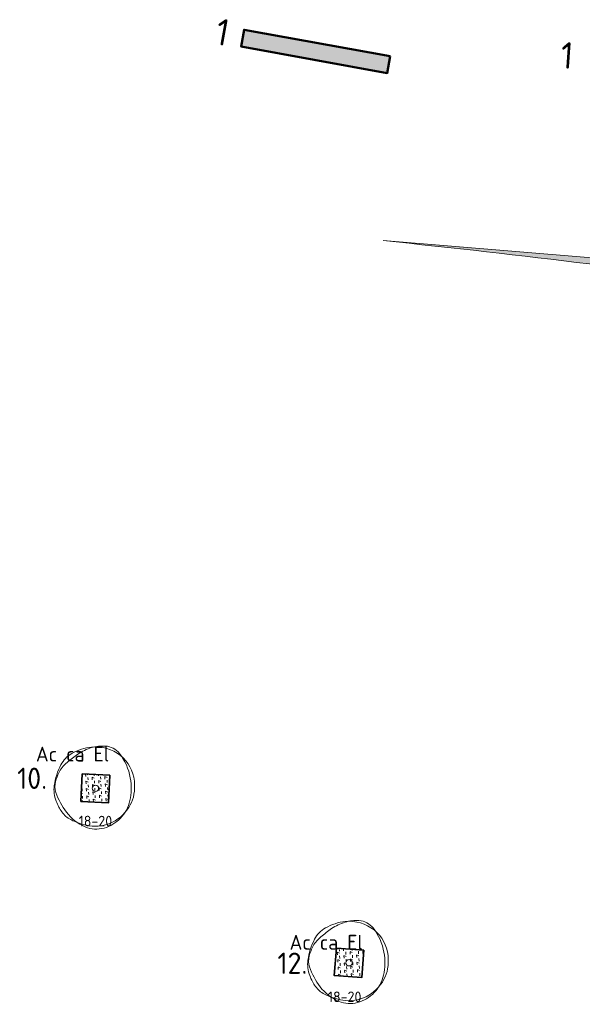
# Model space of a CAD drawing. Header units: metres. Extents: x 167415 to 168367, y 462435 to 462930.
# Tile 7 of 146: x 167543 to 167570, y 462667 to 462713. Entities that reach past the tile are written whole.
import ezdxf
from ezdxf.enums import TextEntityAlignment as Align

# ---------------------------------------------------------------- set-up
doc = ezdxf.new("R2010")
doc.units = ezdxf.units.M
doc.header["$LTSCALE"] = 0.2
for name, color, linetype, lineweight in [('N-PV-GR-BOOM-afmeting', 90, 'Continuous', 25), ('N-PV-GR-BOOM-GRANULAAT-S', 90, 'Continuous', 20), ('N-WE-GR-BEPLANTING_CULTUUR-A-200', 46, 'Continuous', 18), ('N-WE-GR-BEPLANTING_CULTUUR-G', 46, 'Continuous', 35), ('N-WE-GR-BEPLANTING_CULTUUR-T35', 46, 'Continuous', 35), ('N-WE-GR-KRUIDEN-G 1 vochtig onderlangs greppels en wadi', 90, 'Continuous', 50), ('N-WE-GR-KRUIDEN-G 1 vochtig onderlangs greppels en wadi_T', 90, 'Continuous', 20), ('N-WE-GR-KRUIDEN-G 2 droog  beheergroep wadimengsel-A', 253, 'Continuous', 35), ('N_WE_GR_GRAS_WRM_RVA kruidenmengsel 2_B102-A', 141, 'Continuous', 18), ('N_WE_GR_GRAS_WRM_RVA kruidenmengsel 2_B102-G', 141, 'Continuous', 18)]:
    doc.layers.add(name, color=color, linetype=linetype, lineweight=lineweight)
doc.styles.add('NLCS-ISO-M200-T25', font='NLCS-ISO.ttf', dxfattribs={"height": 0.5})
doc.styles.add('NLCS-ISO-M200-T35', font='NLCS-ISO.ttf', dxfattribs={"height": 0.7000000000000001})
doc.styles.add('NLCS-ISO-M500-T25', font='NLCS-ISO.ttf', dxfattribs={"height": 1.25})
pattern_1 = [(92.99999999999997, (0, 0), (-0.30865369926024, 0.1572666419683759), [0.1154704, -0.23094]), (92.99999999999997, (-0.1089278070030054, 0.1677341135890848), (-0.30865369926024, 0.1572666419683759), [0.1154704, -0.23094]), (333, (-0.1089278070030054, 0.1677341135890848), (0.2905237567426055, 0.1886686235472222), [0.1154704, -0.23094])]

# ---------------------------------------------------------------- blocks, each defined once
blk = doc.blocks.new('*U124')
blk.add_circle((0, 0), 0.15)
at = {"linetype": 'Continuous'}
for centre, radius, start, end in [((0.05812116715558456, -0.3917792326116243), 2.346259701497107, 95.77430700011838, 119.9477920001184), ((0.4587314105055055, -0.2604006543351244), 2.265883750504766, 106.3688740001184, 124.4477540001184), ((0.3543339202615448, 0.0949554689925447), 1.895507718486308, 86.58911100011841, 106.3682710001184), ((0.01044307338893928, 0.07942775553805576), 1.872648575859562, 51.53933000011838, 95.77344500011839), ((0.41274732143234, 1.076034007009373), 0.9126955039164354, 38.20985000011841, 86.5854950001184), ((-0.4508775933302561, 0.4916778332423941), 1.326667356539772, 119.9474720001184, 152.2845150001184), ((2.7270946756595, -3.567728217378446), 6.276358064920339, 124.4457860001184, 130.3031460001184), ((-0.8950439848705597, 0.04653153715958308), 2.577084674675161, 9.983148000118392, 38.2099530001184), ((0.07188346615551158, 0.1567806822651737), 1.773860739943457, 6.022262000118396, 51.53931800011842), ((0.9912954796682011, -0.265942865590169), 2.955732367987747, 152.2851410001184, 172.4003910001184), ((-0.6609063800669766, 0.2408858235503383), 1.168799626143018, 141.2443700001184, 154.9906160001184), ((-0.1672171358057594, -0.1553803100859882), 1.801853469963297, 130.3005070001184, 141.2454220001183), ((0.865284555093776, -0.4709967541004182), 2.852854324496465, 154.9923550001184, 163.7785190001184), ((-1.185682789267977, -0.004637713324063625), 2.872190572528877, 358.8883060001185, 9.983350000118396), ((-0.4766685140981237, -0.07010483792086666), 1.47476381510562, 172.3996280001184, 201.0284730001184), ((-1.05407807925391, 0.08742567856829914), 0.8539091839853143, 163.7796780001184, 199.3827820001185), ((-0.4293514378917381, 0.1038658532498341), 2.277884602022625, 350.2300720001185, 6.023218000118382), ((1.406941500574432, 0.9532047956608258), 3.462775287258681, 199.3819430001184, 216.8465580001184), ((-0.837594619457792, -0.01136215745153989), 2.524038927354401, 347.0492550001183, 358.8876950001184), ((0.2409982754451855, -0.01157242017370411), 1.597664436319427, 331.3473820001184, 350.2303160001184), ((0.5858491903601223, 0.3381224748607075), 2.613003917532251, 201.0235440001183, 207.8216400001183), ((0.04656861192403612, 0.05348211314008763), 2.00321387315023, 207.8203580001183, 215.5805050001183), ((-0.09638235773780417, 0.1727527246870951), 1.982116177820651, 296.8801270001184, 331.3479920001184), ((-0.1278741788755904, -0.1745935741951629), 1.795791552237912, 316.7621770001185, 347.0498660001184), ((-0.6433276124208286, -0.4399651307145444), 1.155009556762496, 215.5851440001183, 243.3800810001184), ((0.355726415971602, 0.1654689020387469), 2.149164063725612, 216.8467250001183, 247.0462340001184), ((0.2444616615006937, 1.331892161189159), 3.136840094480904, 243.3843840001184, 260.1467900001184), ((0.04550539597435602, -0.5669559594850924), 1.35374762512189, 247.0471650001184, 285.3699040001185), ((0.007547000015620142, -0.03232099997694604), 1.752207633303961, 260.1457210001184, 296.8807070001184), ((-0.0394407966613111, -0.2577862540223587), 1.674374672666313, 285.3685610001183, 316.7631230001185)]:
    blk.add_arc(centre, radius, start, end, dxfattribs=at)
at = {"style": 'NLCS-ISO-M200-T35'}
blk.add_attdef('#._SOORT_TYPE', text='', height=0.7000000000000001, dxfattribs=at).set_placement((-2.802045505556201, 1.050875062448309), align=Align.BOTTOM_LEFT)
blk = doc.blocks.new('*U125')
blk.add_circle((0, 0), 0.15)
at = {"linetype": 'Continuous'}
for centre, radius, start, end in [((0.05812116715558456, -0.3917792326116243), 2.346259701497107, 95.77430700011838, 119.9477920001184), ((0.4587314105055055, -0.2604006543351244), 2.265883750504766, 106.3688740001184, 124.4477540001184), ((0.3543339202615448, 0.0949554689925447), 1.895507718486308, 86.58911100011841, 106.3682710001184), ((0.01044307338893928, 0.07942775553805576), 1.872648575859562, 51.53933000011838, 95.77344500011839), ((0.41274732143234, 1.076034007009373), 0.9126955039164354, 38.20985000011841, 86.5854950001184), ((-0.4508775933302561, 0.4916778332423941), 1.326667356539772, 119.9474720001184, 152.2845150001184), ((2.7270946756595, -3.567728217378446), 6.276358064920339, 124.4457860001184, 130.3031460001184), ((-0.8950439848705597, 0.04653153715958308), 2.577084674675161, 9.983148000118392, 38.2099530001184), ((0.07188346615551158, 0.1567806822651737), 1.773860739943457, 6.022262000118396, 51.53931800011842), ((0.9912954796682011, -0.265942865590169), 2.955732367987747, 152.2851410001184, 172.4003910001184), ((-0.6609063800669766, 0.2408858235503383), 1.168799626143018, 141.2443700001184, 154.9906160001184), ((-0.1672171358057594, -0.1553803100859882), 1.801853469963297, 130.3005070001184, 141.2454220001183), ((0.865284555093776, -0.4709967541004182), 2.852854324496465, 154.9923550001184, 163.7785190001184), ((-1.185682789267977, -0.004637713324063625), 2.872190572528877, 358.8883060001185, 9.983350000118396), ((-0.4766685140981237, -0.07010483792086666), 1.47476381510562, 172.3996280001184, 201.0284730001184), ((-1.05407807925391, 0.08742567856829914), 0.8539091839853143, 163.7796780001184, 199.3827820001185), ((-0.4293514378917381, 0.1038658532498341), 2.277884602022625, 350.2300720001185, 6.023218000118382), ((1.406941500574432, 0.9532047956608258), 3.462775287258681, 199.3819430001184, 216.8465580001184), ((-0.837594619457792, -0.01136215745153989), 2.524038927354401, 347.0492550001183, 358.8876950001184), ((0.2409982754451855, -0.01157242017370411), 1.597664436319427, 331.3473820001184, 350.2303160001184), ((0.5858491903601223, 0.3381224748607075), 2.613003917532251, 201.0235440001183, 207.8216400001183), ((0.04656861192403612, 0.05348211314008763), 2.00321387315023, 207.8203580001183, 215.5805050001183), ((-0.09638235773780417, 0.1727527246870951), 1.982116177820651, 296.8801270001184, 331.3479920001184), ((-0.1278741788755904, -0.1745935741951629), 1.795791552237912, 316.7621770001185, 347.0498660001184), ((-0.6433276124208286, -0.4399651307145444), 1.155009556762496, 215.5851440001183, 243.3800810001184), ((0.355726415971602, 0.1654689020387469), 2.149164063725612, 216.8467250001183, 247.0462340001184), ((0.2444616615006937, 1.331892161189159), 3.136840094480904, 243.3843840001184, 260.1467900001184), ((0.04550539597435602, -0.5669559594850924), 1.35374762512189, 247.0471650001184, 285.3699040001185), ((0.007547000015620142, -0.03232099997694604), 1.752207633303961, 260.1457210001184, 296.8807070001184), ((-0.0394407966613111, -0.2577862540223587), 1.674374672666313, 285.3685610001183, 316.7631230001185)]:
    blk.add_arc(centre, radius, start, end, dxfattribs=at)
at = {"style": 'NLCS-ISO-M200-T35'}
blk.add_attdef('#._SOORT_TYPE', text='', height=0.7000000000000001, dxfattribs=at).set_placement((-2.802045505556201, 0.4052565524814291), align=Align.BOTTOM_LEFT)

msp = doc.modelspace()

# ---------------------------------------------------------------- hatches: boundary and pattern name
at = {"layer": 'N-WE-GR-BEPLANTING_CULTUUR-A-200', "ltscale": 0.1, "transparency": 33554687}
h = msp.add_hatch(dxfattribs=at)
h.set_pattern_fill('AGR-BEPLANTING_SOORT_02', color=256, scale=0.08, angle=33, pattern_type=2)
h.set_pattern_definition(pattern_1)
h.paths.add_polyline_path([(167547.3741969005, 462677.8032616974), (167546.0758131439, 462677.8680661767), (167546.0110086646, 462676.5696824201), (167547.3093924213, 462676.5048779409)])
h = msp.add_hatch(dxfattribs=at)
h.set_pattern_fill('AGR-BEPLANTING_SOORT_02', color=256, scale=0.08, angle=33, pattern_type=2)
h.set_pattern_definition(pattern_1)
h.paths.add_polyline_path([(167559.3334401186, 462669.5757265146), (167558.0370008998, 462669.671879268), (167557.9408481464, 462668.3754400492), (167559.2372873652, 462668.2792872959)])
at = {"layer": 'N-WE-GR-KRUIDEN-G 2 droog  beheergroep wadimengsel-A', "transparency": 33554687}
h = msp.add_hatch(color=256, dxfattribs=at)
h.dxf.hatch_style = 1
h.paths.add_polyline_path([(167560.5789633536, 462711.6349935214), (167553.6916589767, 462712.8860084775), (167553.5486858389, 462712.0988879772), (167560.4359902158, 462710.8478730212)])
at = {"layer": 'N_WE_GR_GRAS_WRM_RVA kruidenmengsel 2_B102-A', "transparency": 33554687}
h = msp.add_hatch(color=256, dxfattribs=at)
h.dxf.hatch_style = 1
edge = h.paths.add_edge_path()
edge.add_line((167585.2396373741, 462712.8095146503), (167584.367186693, 462712.8532721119))
edge.add_line((167584.367186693, 462712.8532721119), (167582.0966082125, 462712.9671521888))
edge.add_line((167582.0966082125, 462712.9671521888), (167581.7875688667, 462712.9826519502))
edge.add_line((167581.7875688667, 462712.9826519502), (167581.7374771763, 462711.983907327))
edge.add_line((167581.7374771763, 462711.983907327), (167584.0536792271, 462711.8677390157))
edge.add_line((167584.0536792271, 462711.8677390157), (167583.5779530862, 462709.2298457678))
edge.add_line((167583.5779530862, 462709.2298457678), (167583.5091021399, 462708.8403337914))
edge.add_line((167583.5091021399, 462708.8403337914), (167582.2076712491, 462701.1407840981))
edge.add_line((167582.2076712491, 462701.1407840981), (167560.2443344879, 462702.9596238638))
edge.add_arc((167511.6878948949, 462228.7963604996), 476.6429776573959, 81.80273513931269, 84.15303739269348, ccw=False)
edge.add_line((167579.6484535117, 462700.5694951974), (167583.0608837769, 462700.0683847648))
edge.add_line((167583.0608837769, 462700.0683847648), (167585.2396373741, 462712.8095146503))

# ---------------------------------------------------------------- linework, layer by layer
at = {"layer": 'N-WE-GR-BEPLANTING_CULTUUR-G', "transparency": 33554687}
for points in [[(167547.3741969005, 462677.8032616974), (167546.0758131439, 462677.8680661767), (167546.0110086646, 462676.5696824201), (167547.3093924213, 462676.5048779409), (167547.3741969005, 462677.8032616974)], [(167559.3334401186, 462669.5757265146), (167558.0370008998, 462669.671879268), (167557.9408481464, 462668.3754400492), (167559.2372873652, 462668.2792872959), (167559.3334401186, 462669.5757265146)]]:
    msp.add_lwpolyline(points, close=True, dxfattribs=at)
at = {"layer": 'N-WE-GR-KRUIDEN-G 1 vochtig onderlangs greppels en wadi', "transparency": 33554687}
msp.add_lwpolyline([(167560.5789633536, 462711.6349935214), (167553.6916589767, 462712.8860084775), (167553.5486858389, 462712.0988879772), (167560.4359902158, 462710.8478730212)], close=True, dxfattribs=at)
at = {"layer": 'N_WE_GR_GRAS_WRM_RVA kruidenmengsel 2_B102-G', "transparency": 33554687, "flags": 128}
msp.add_lwpolyline([(167585.2396373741, 462712.8095146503), (167584.367186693, 462712.8532721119), (167582.0966082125, 462712.9671521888), (167581.7875688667, 462712.9826519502), (167581.7374771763, 462711.983907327), (167584.0536792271, 462711.8677390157), (167583.5779530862, 462709.2298457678), (167583.5091021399, 462708.8403337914), (167582.2076712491, 462701.1407840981), (167560.2443344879, 462702.9596238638, -0.01025548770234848), (167579.6484535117, 462700.5694951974), (167583.0608837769, 462700.0683847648)], format="xyb", close=True, dxfattribs=at)

# ---------------------------------------------------------------- block references
at = {"layer": 'N-PV-GR-BOOM-GRANULAAT-S', "transparency": 33554687}
for name, p in [('*U124', (167546.6926027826, 462677.1864720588)), ('*U125', (167558.6371441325, 462668.975583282))]:
    msp.add_blockref(name, p, dxfattribs=at).add_auto_attribs({'#._SOORT_TYPE': 'Ac ca El'})

# ---------------------------------------------------------------- texts
at = {"layer": 'N-PV-GR-BOOM-afmeting', "ltscale": 0.8, "transparency": 33554687, "char_height": 0.5, "attachment_point": 1, "style": 'NLCS-ISO-M200-T25'}
for insert in [(167545.9049586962, 462675.8958013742), (167557.6419393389, 462667.6248590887)]:
    msp.add_mtext_dynamic_manual_height_columns('18-20', width=5.62560989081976, gutter_width=3, heights=[0], dxfattribs=dict(at, insert=insert))
at = {"layer": 'N-WE-GR-BEPLANTING_CULTUUR-T35', "ltscale": 0.1, "transparency": 33554687, "char_height": 1, "attachment_point": 1, "style": 'NLCS-ISO-M200-T25'}
for s, insert in [('10.', (167543.0055220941, 462678.158089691)), ('12.', (167555.2638098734, 462669.4563847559))]:
    msp.add_mtext_dynamic_manual_height_columns(s, width=1.327694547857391, gutter_width=3.5, heights=[0], dxfattribs=dict(at, insert=insert))
at = {"layer": 'N-WE-GR-KRUIDEN-G 1 vochtig onderlangs greppels en wadi_T', "transparency": 33554687, "char_height": 1.25, "attachment_point": 1, "style": 'NLCS-ISO-M500-T25'}
for insert, rotation in [((167552.4997981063, 462713.4409210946), 349.7049960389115), ((167568.6486761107, 462712.3218218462), 355.9708003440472)]:
    msp.add_mtext_dynamic_manual_height_columns('1', width=1.797773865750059, gutter_width=6.25, heights=[0], dxfattribs=dict(at, insert=insert, rotation=rotation))

doc.saveas('drawing.dxf')
